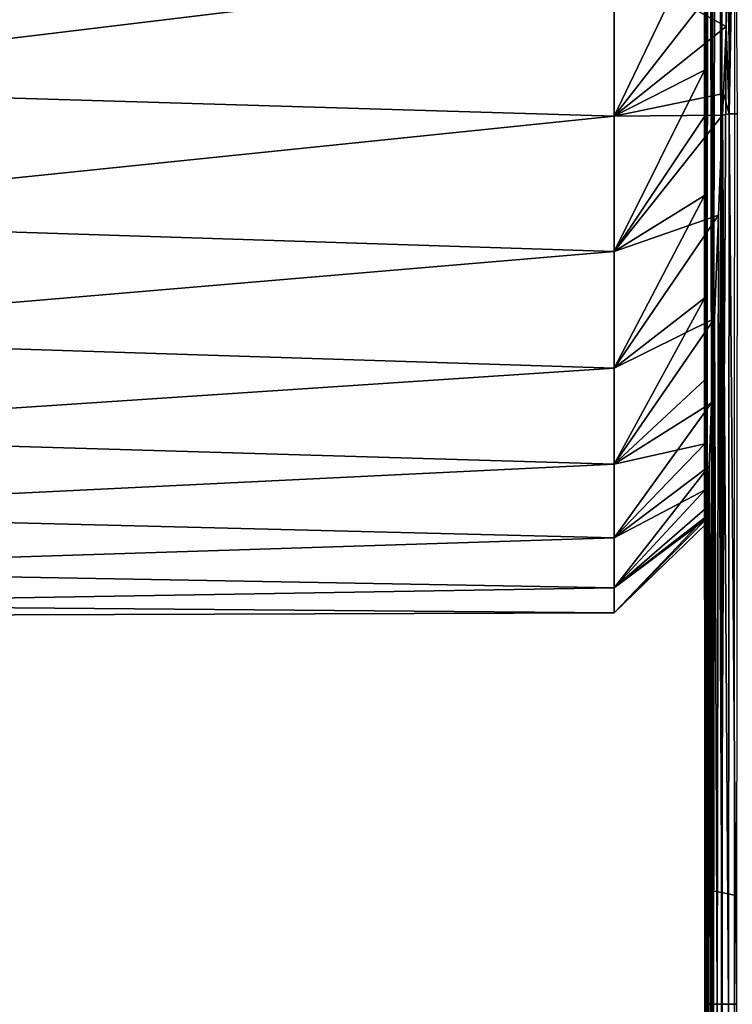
# Model space of a CAD drawing. Header units: metres. Extents: x -82 to 113, y -109 to 109.
# Tile 234 of 256: x -30.38 to -23.54, y 59.77 to 69.22. Entities that reach past the tile are written whole.
import ezdxf

# ---------------------------------------------------------------- set-up
doc = ezdxf.new("R2010")
doc.units = ezdxf.units.M
doc.layers.add('solid_20_382_013_XXX', color=7, linetype='CONTINUOUS')

msp = doc.modelspace()

# ---------------------------------------------------------------- linework, layer by layer
at = {"layer": 'solid_20_382_013_XXX'}
for points in [[(-23.783634, 60.875511, -23.846653), (-23.801504, 85.321243, -23.93906), (-23.801849, 77.131805, -23.985743)], [(-23.783634, 60.875511, -23.846653), (-23.781704, 85.319962, -23.744995), (-23.801504, 85.321243, -23.93906)], [(-23.783634, 60.875511, -23.846653), (-23.767078, 85.319557, -23.683025), (-23.781704, 85.319962, -23.744995)], [(-23.729761, 60.865269, -23.649862), (-23.767078, 85.319557, -23.683025), (-23.783634, 60.875511, -23.846653)], [(-23.729761, 60.865269, -23.649862), (-23.724291, 85.318748, -23.558327), (-23.767078, 85.319557, -23.683025)], [(-23.729761, 60.865269, -23.649862), (-23.668386, 85.318016, -23.445602), (-23.724291, 85.318748, -23.558327)], [(-23.64049, 60.847431, -23.471155), (-23.668386, 85.318016, -23.445602), (-23.729761, 60.865269, -23.649862)], [(-23.64049, 60.847431, -23.471155), (-23.632835, 85.31765, -23.388548), (-23.668386, 85.318016, -23.445602)], [(-23.64049, 60.847431, -23.471155), (-23.511677, 85.316696, -23.240595), (-23.632835, 85.31765, -23.388548)], [(-23.516829, 60.821129, -23.320189), (-23.511677, 85.316696, -23.240595), (-23.64049, 60.847431, -23.471155)], [(-23.783634, 60.875511, -23.846653), (-23.801849, 77.131805, -23.985743), (-23.8018, 73.862442, -24.002506)], [(-23.80228, 68.317863, -26.16543), (-23.802402, 76.858665, -25.515568), (-23.803001, 76.859802, -26.972334)], [(-23.802967, 76.5, -26.967033), (-23.80228, 68.317863, -26.16543), (-23.803001, 76.859802, -26.972334)], [(-23.802402, 76.858665, -25.515568), (-23.80172, 68.557602, -24.02566), (-23.8018, 73.862442, -24.002506)], [(-23.80228, 68.317863, -26.16543), (-23.80172, 68.557602, -24.02566), (-23.802402, 76.858665, -25.515568)], [(-23.802967, 76.5, -26.967033), (-23.80294, 75.660782, -26.996119), (-23.80228, 68.317863, -26.16543)], [(-23.80294, 75.660782, -26.996119), (-23.802921, 74.823219, -27.083504), (-23.80228, 68.317863, -26.16543)], [(-23.802921, 74.823219, -27.083504), (-23.802921, 73.991951, -27.229134), (-23.80228, 68.317863, -26.16543)], [(-23.802921, 73.991951, -27.229134), (-23.802938, 73.17189, -27.432444), (-23.80228, 68.317863, -26.16543)], [(-23.783634, 60.875511, -23.846653), (-23.8018, 73.862442, -24.002506), (-23.80172, 68.557602, -24.02566)], [(-23.802938, 73.17189, -27.432444), (-23.802969, 72.368835, -27.692003), (-23.80228, 68.317863, -26.16543)], [(-23.802969, 72.368835, -27.692003), (-23.803005, 71.588631, -28.005484), (-23.80228, 68.317863, -26.16543)], [(-23.803005, 71.588631, -28.005484), (-23.803045, 70.834007, -28.371191), (-23.802792, 68.317863, -28.211113)], [(-23.803005, 71.588631, -28.005484), (-23.802792, 68.317863, -28.211113), (-23.80228, 68.317863, -26.16543)], [(-23.514229, 71.285736, -49.734718), (-23.492197, 68.317863, -50.200874), (-23.569412, 68.317863, -49.047947)], [(-23.541988, 70.551247, -49.374065), (-23.514229, 71.285736, -49.734718), (-23.569412, 68.317863, -49.047947)], [(-23.803045, 70.834007, -28.371191), (-23.80308, 70.106857, -28.787905), (-23.802792, 68.317863, -28.211113)], [(-23.570061, 69.836861, -48.959717), (-23.541988, 70.551247, -49.374065), (-23.569412, 68.317863, -49.047947)], [(-24.67, 68.295822, -29.015783), (-23.803102, 69.407761, -29.255594), (-23.80308, 70.106857, -28.787905)], [(-24.67, 69.745415, -27.992544), (-24.67, 68.295822, -29.015783), (-23.80308, 70.106857, -28.787905)], [(-23.80308, 70.106857, -28.787905), (-23.803102, 69.407761, -29.255594), (-23.802792, 68.317863, -28.211113)], [(-34.265072, 68.586067, -49.41357), (-34.265072, 69.999954, -50.358303), (-24.67, 69.745415, -50.207455)], [(-34.265072, 69.999954, -27.841698), (-34.265072, 68.586067, -28.78643), (-24.67, 69.745415, -27.992544)], [(-24.67, 69.745415, -50.207455), (-23.570061, 69.836861, -48.959717), (-23.59737, 69.156441, -48.498631)], [(-23.59737, 69.156441, -48.498631), (-23.570061, 69.836861, -48.959717), (-23.569412, 68.317863, -49.047947)], [(-34.265072, 68.586067, -49.41357), (-24.67, 69.745415, -50.207455), (-24.67, 68.295822, -49.184216)], [(-34.265072, 68.586067, -28.78643), (-24.67, 68.295822, -29.015783), (-24.67, 69.745415, -27.992544)], [(-24.67, 68.295822, -49.184216), (-24.67, 69.745415, -50.207455), (-23.59737, 69.156441, -48.498631)], [(-24.67, 68.295822, -29.015783), (-23.803101, 68.739952, -29.772953), (-23.803102, 69.407761, -29.255594)], [(-23.803102, 69.407761, -29.255594), (-23.803101, 68.739952, -29.772953), (-23.802792, 68.317863, -28.211113)], [(-24.67, 68.295822, -49.184216), (-23.59737, 69.156441, -48.498631), (-23.623323, 68.514389, -47.994492)], [(-23.623323, 68.514389, -47.994492), (-23.59737, 69.156441, -48.498631), (-23.569412, 68.317863, -49.047947)], [(-24.67, 66.999069, -30.226877), (-23.803078, 68.295235, -30.161692), (-23.803101, 68.739952, -29.772953)], [(-24.67, 68.295822, -29.015783), (-24.67, 66.999069, -30.226877), (-23.803101, 68.739952, -29.772953)], [(-23.803101, 68.739952, -29.772953), (-23.803078, 68.295235, -30.161692), (-23.802792, 68.317863, -28.211113)], [(-34.265072, 67.30761, -48.292389), (-34.265072, 68.586067, -49.41357), (-24.67, 68.295822, -49.184216)], [(-34.265072, 68.586067, -28.78643), (-34.265072, 67.30761, -29.907612), (-24.67, 68.295822, -29.015783)], [(-24.67, 68.295822, -49.184216), (-23.623323, 68.514389, -47.994492), (-23.631704, 68.306572, -47.814938)], [(-23.801607, 60.954185, -24.051464), (-23.80172, 68.557602, -24.02566), (-23.80228, 68.317863, -26.16543)], [(-23.783634, 60.875511, -23.846653), (-23.80172, 68.557602, -24.02566), (-23.801607, 60.954185, -24.051464)], [(-23.623323, 68.514389, -47.994492), (-23.569412, 68.317863, -49.047947), (-23.631704, 68.306572, -47.814938)], [(-23.802095, 59.777065, -29.258116), (-23.802792, 68.317863, -28.211113), (-23.803078, 68.295235, -30.161692)], [(-23.801998, 59.777065, -26.720814), (-23.80228, 68.317863, -26.16543), (-23.802792, 68.317863, -28.211113)], [(-23.802095, 59.777065, -29.258116), (-23.801998, 59.777065, -26.720814), (-23.802792, 68.317863, -28.211113)], [(-23.80159, 59.777805, -24.055235), (-23.801607, 60.954185, -24.051464), (-23.80228, 68.317863, -26.16543)], [(-23.801998, 59.777065, -26.720814), (-23.80159, 59.777805, -24.055235), (-23.80228, 68.317863, -26.16543)], [(-23.631704, 68.306572, -47.814938), (-23.569412, 68.317863, -49.047947), (-23.573202, 59.777065, -49.37899)], [(-23.569412, 68.317863, -49.047947), (-23.498644, 59.777065, -50.576309), (-23.573202, 59.777065, -49.37899)], [(-23.569412, 68.317863, -49.047947), (-23.492197, 68.317863, -50.200874), (-23.498644, 59.777065, -50.576309)], [(-34.265072, 67.30761, -48.292389), (-24.67, 68.295822, -49.184216), (-24.67, 66.999069, -47.973125)], [(-34.265072, 67.30761, -29.907612), (-24.67, 66.999069, -30.226877), (-24.67, 68.295822, -29.015783)], [(-24.67, 66.999069, -47.973125), (-23.631704, 68.306572, -47.814938), (-23.669945, 67.348625, -46.862148)], [(-24.67, 66.999069, -47.973125), (-24.67, 68.295822, -49.184216), (-23.631704, 68.306572, -47.814938)], [(-24.67, 66.999069, -30.226877), (-23.802975, 67.537231, -30.922115), (-23.803078, 68.295235, -30.161692)], [(-23.802975, 67.537231, -30.922115), (-23.802095, 59.777065, -29.258116), (-23.803078, 68.295235, -30.161692)], [(-23.669945, 67.348625, -46.862148), (-23.631704, 68.306572, -47.814938), (-23.633568, 59.777065, -48.087349)], [(-23.631704, 68.306572, -47.814938), (-23.573202, 59.777065, -49.37899), (-23.633568, 59.777065, -48.087349)], [(-24.67, 65.879387, -31.603167), (-23.802605, 66.552956, -32.153313), (-23.802975, 67.537231, -30.922115)], [(-24.67, 66.999069, -30.226877), (-24.67, 65.879387, -31.603167), (-23.802975, 67.537231, -30.922115)], [(-23.802975, 67.537231, -30.922115), (-23.801537, 59.777065, -31.669134), (-23.802095, 59.777065, -29.258116)], [(-23.802975, 67.537231, -30.922115), (-23.802605, 66.552956, -32.153313), (-23.801537, 59.777065, -31.669134)], [(-34.265072, 66.186432, -47.013931), (-34.265072, 67.30761, -48.292389), (-24.67, 66.999069, -47.973125)], [(-34.265072, 67.30761, -29.907612), (-34.265072, 66.186432, -31.186069), (-24.67, 66.999069, -30.226877)], [(-24.67, 65.879387, -46.596832), (-23.669945, 67.348625, -46.862148), (-23.708334, 66.355263, -45.581184)], [(-24.67, 65.879387, -46.596832), (-24.67, 66.999069, -47.973125), (-23.669945, 67.348625, -46.862148)], [(-23.708334, 66.355263, -45.581184), (-23.669945, 67.348625, -46.862148), (-23.681486, 59.777065, -46.697872)], [(-23.669945, 67.348625, -46.862148), (-23.633568, 59.777065, -48.087349), (-23.681486, 59.777065, -46.697872)], [(-34.265072, 66.186432, -47.013931), (-24.67, 66.999069, -47.973125), (-24.67, 65.879387, -46.596832)], [(-34.265072, 66.186432, -31.186069), (-24.67, 65.879387, -31.603167), (-24.67, 66.999069, -30.226877)], [(-24.67, 64.957504, -33.119129), (-23.801882, 65.765953, -33.446438), (-23.802605, 66.552956, -32.153313)], [(-24.67, 65.879387, -31.603167), (-24.67, 64.957504, -33.119129), (-23.802605, 66.552956, -32.153313)], [(-23.802605, 66.552956, -32.153313), (-23.801882, 65.765953, -33.446438), (-23.801537, 59.777065, -31.669134)], [(-24.67, 64.957504, -45.080872), (-23.708334, 66.355263, -45.581184), (-23.738487, 65.546822, -44.167175)], [(-24.67, 64.957504, -45.080872), (-24.67, 65.879387, -46.596832), (-23.708334, 66.355263, -45.581184)], [(-23.738487, 65.546822, -44.167175), (-23.708334, 66.355263, -45.581184), (-23.718697, 59.777065, -45.207054)], [(-23.708334, 66.355263, -45.581184), (-23.681486, 59.777065, -46.697872), (-23.718697, 59.777065, -45.207054)], [(-34.265072, 65.241699, -45.600048), (-34.265072, 66.186432, -47.013931), (-24.67, 65.879387, -46.596832)], [(-34.265072, 66.186432, -31.186069), (-34.265072, 65.241699, -32.599953), (-24.67, 65.879387, -31.603167)], [(-34.265072, 65.241699, -45.600048), (-24.67, 65.879387, -46.596832), (-24.67, 64.957504, -45.080872)], [(-34.265072, 65.241699, -32.599953), (-24.67, 64.957504, -33.119129), (-24.67, 65.879387, -31.603167)], [(-24.67, 64.957504, -33.119129), (-23.800634, 65.152298, -34.812576), (-23.801882, 65.765953, -33.446438)], [(-23.801882, 65.765953, -33.446438), (-23.79998, 59.777065, -33.955811), (-23.801537, 59.777065, -31.669134)], [(-23.801882, 65.765953, -33.446438), (-23.800634, 65.152298, -34.812576), (-23.79998, 59.777065, -33.955811)], [(-24.67, 64.250618, -43.453465), (-23.738487, 65.546822, -44.167175), (-23.761168, 64.938553, -42.639675)], [(-24.67, 64.250618, -43.453465), (-24.67, 64.957504, -45.080872), (-23.738487, 65.546822, -44.167175)], [(-23.761168, 64.938553, -42.639675), (-23.738487, 65.546822, -44.167175), (-23.746925, 59.777065, -43.611412)], [(-23.738487, 65.546822, -44.167175), (-23.718697, 59.777065, -45.207054), (-23.746925, 59.777065, -43.611412)], [(-34.265072, 64.489563, -44.074867), (-34.265072, 65.241699, -45.600048), (-24.67, 64.957504, -45.080872)], [(-34.265072, 65.241699, -32.599953), (-34.265072, 64.489563, -34.12513), (-24.67, 64.957504, -33.119129)], [(-24.67, 64.250618, -34.746536), (-23.798464, 64.710709, -36.251816), (-23.800634, 65.152298, -34.812576)], [(-24.67, 64.957504, -33.119129), (-24.67, 64.250618, -34.746536), (-23.800634, 65.152298, -34.812576)], [(-23.800634, 65.152298, -34.812576), (-23.796953, 59.777065, -36.120232), (-23.79998, 59.777065, -33.955811)], [(-23.800634, 65.152298, -34.812576), (-23.798464, 64.710709, -36.251816), (-23.796953, 59.777065, -36.120232)], [(-34.265072, 64.489563, -44.074867), (-24.67, 64.957504, -45.080872), (-24.67, 64.250618, -43.453465)], [(-34.265072, 64.489563, -34.12513), (-24.67, 64.250618, -34.746536), (-24.67, 64.957504, -33.119129)], [(-24.67, 63.771923, -41.744999), (-23.761168, 64.938553, -42.639675), (-23.777245, 64.548645, -41.036598)], [(-24.67, 63.771923, -41.744999), (-24.67, 64.250618, -43.453465), (-23.761168, 64.938553, -42.639675)], [(-23.777245, 64.548645, -41.036598), (-23.761168, 64.938553, -42.639675), (-23.767614, 59.777065, -41.907806)], [(-23.761168, 64.938553, -42.639675), (-23.746925, 59.777065, -43.611412), (-23.767614, 59.777065, -41.907806)], [(-24.67, 63.771923, -36.454998), (-23.794661, 64.448708, -37.768188), (-23.798464, 64.710709, -36.251816)], [(-24.67, 64.250618, -34.746536), (-24.67, 63.771923, -36.454998), (-23.798464, 64.710709, -36.251816)], [(-23.798464, 64.710709, -36.251816), (-23.794661, 64.448708, -37.768188), (-23.796953, 59.777065, -36.120232)], [(-24.67, 63.771923, -41.744999), (-23.777245, 64.548645, -41.036598), (-23.783237, 64.437927, -40.212162)], [(-23.783237, 64.437927, -40.212162), (-23.777245, 64.548645, -41.036598), (-23.782017, 59.777065, -40.093334)], [(-23.777245, 64.548645, -41.036598), (-23.767614, 59.777065, -41.907806), (-23.782017, 59.777065, -40.093334)], [(-34.265072, 63.942955, -42.464619), (-34.265072, 64.489563, -44.074867), (-24.67, 64.250618, -43.453465)], [(-34.265072, 64.489563, -34.12513), (-34.265072, 63.942955, -35.735382), (-24.67, 64.250618, -34.746536)], [(-24.67, 63.530308, -38.212811), (-23.788046, 64.385239, -39.382092), (-23.794661, 64.448708, -37.768188)], [(-24.67, 63.771923, -36.454998), (-24.67, 63.530308, -38.212811), (-23.794661, 64.448708, -37.768188)], [(-24.67, 63.530308, -39.98719), (-23.783237, 64.437927, -40.212162), (-23.788046, 64.385239, -39.382092)], [(-24.67, 63.530308, -39.98719), (-24.67, 63.771923, -41.744999), (-23.783237, 64.437927, -40.212162)], [(-23.794661, 64.448708, -37.768188), (-23.791382, 59.777065, -38.165108), (-23.796953, 59.777065, -36.120232)], [(-23.794661, 64.448708, -37.768188), (-23.788046, 64.385239, -39.382092), (-23.791382, 59.777065, -38.165108)], [(-23.788046, 64.385239, -39.382092), (-23.783237, 64.437927, -40.212162), (-23.782017, 59.777065, -40.093334)], [(-24.67, 63.530308, -38.212811), (-24.67, 63.530308, -39.98719), (-23.788046, 64.385239, -39.382092)], [(-23.788046, 64.385239, -39.382092), (-23.782017, 59.777065, -40.093334), (-23.791382, 59.777065, -38.165108)], [(-34.265072, 63.942955, -42.464619), (-24.67, 64.250618, -43.453465), (-24.67, 63.771923, -41.744999)], [(-34.265072, 63.942955, -35.735382), (-24.67, 63.771923, -36.454998), (-24.67, 64.250618, -34.746536)], [(-34.265072, 63.61121, -40.796791), (-34.265072, 63.942955, -42.464619), (-24.67, 63.771923, -41.744999)], [(-34.265072, 63.942955, -35.735382), (-34.265072, 63.61121, -37.403206), (-24.67, 63.771923, -36.454998)], [(-34.265072, 63.61121, -40.796791), (-24.67, 63.771923, -41.744999), (-24.67, 63.530308, -39.98719)], [(-34.265072, 63.61121, -37.403206), (-24.67, 63.530308, -38.212811), (-24.67, 63.771923, -36.454998)], [(-34.265072, 63.5, -39.099998), (-34.265072, 63.61121, -40.796791), (-24.67, 63.530308, -39.98719)], [(-34.265072, 63.61121, -37.403206), (-34.265072, 63.5, -39.099998), (-24.67, 63.530308, -38.212811)], [(-34.265072, 63.5, -39.099998), (-24.67, 63.530308, -39.98719), (-24.67, 63.530308, -38.212811)], [(-23.788883, 36.43145, -23.884859), (-23.801607, 60.954185, -24.051464), (-23.80159, 59.777805, -24.055235)], [(-23.783634, 60.875511, -23.846653), (-23.801607, 60.954185, -24.051464), (-23.788883, 36.43145, -23.884859)], [(-23.783634, 60.875511, -23.846653), (-23.788883, 36.43145, -23.884859), (-23.743425, 36.417885, -23.671247)], [(-23.729761, 60.865269, -23.649862), (-23.783634, 60.875511, -23.846653), (-23.743425, 36.417885, -23.671247)], [(-23.729761, 60.865269, -23.649862), (-23.743425, 36.417885, -23.671247), (-23.659761, 36.387016, -23.476994)], [(-23.64049, 60.847431, -23.471155), (-23.729761, 60.865269, -23.649862), (-23.659761, 36.387016, -23.476994)], [(-23.64049, 60.847431, -23.471155), (-23.659761, 36.387016, -23.476994), (-23.533403, 36.335407, -23.320808)], [(-23.516829, 60.821129, -23.320189), (-23.64049, 60.847431, -23.471155), (-23.533403, 36.335407, -23.320808)], [(-23.801598, 51.236267, -26.864145), (-23.801998, 59.777065, -26.720814), (-23.802095, 59.777065, -29.258116)], [(-23.801214, 51.236267, -29.502405), (-23.802095, 59.777065, -29.258116), (-23.801537, 59.777065, -31.669134)], [(-23.801214, 51.236267, -29.502405), (-23.801598, 51.236267, -26.864145), (-23.802095, 59.777065, -29.258116)], [(-23.801466, 51.375721, -24.075809), (-23.80159, 59.777805, -24.055235), (-23.801998, 59.777065, -26.720814)], [(-23.801598, 51.236267, -26.864145), (-23.801466, 51.375721, -24.075809), (-23.801998, 59.777065, -26.720814)], [(-23.788883, 36.43145, -23.884859), (-23.80159, 59.777805, -24.055235), (-23.801466, 51.375721, -24.075809)], [(-23.799934, 51.236267, -32.001686), (-23.801537, 59.777065, -31.669134), (-23.79998, 59.777065, -33.955811)], [(-23.799934, 51.236267, -32.001686), (-23.801214, 51.236267, -29.502405), (-23.801537, 59.777065, -31.669134)], [(-23.797373, 51.236267, -34.364769), (-23.79998, 59.777065, -33.955811), (-23.796953, 59.777065, -36.120232)], [(-23.797373, 51.236267, -34.364769), (-23.799934, 51.236267, -32.001686), (-23.79998, 59.777065, -33.955811)], [(-23.793013, 51.236267, -36.594563), (-23.797373, 51.236267, -34.364769), (-23.796953, 59.777065, -36.120232)], [(-23.793013, 51.236267, -36.594563), (-23.796953, 59.777065, -36.120232), (-23.791382, 59.777065, -38.165108)], [(-23.78582, 51.236267, -38.694538), (-23.793013, 51.236267, -36.594563), (-23.791382, 59.777065, -38.165108)], [(-23.78582, 51.236267, -38.694538), (-23.791382, 59.777065, -38.165108), (-23.782017, 59.777065, -40.093334)], [(-23.774624, 51.236267, -40.66832), (-23.78582, 51.236267, -38.694538), (-23.782017, 59.777065, -40.093334)], [(-23.774624, 51.236267, -40.66832), (-23.782017, 59.777065, -40.093334), (-23.767614, 59.777065, -41.907806)], [(-23.758251, 51.236267, -42.519512), (-23.774624, 51.236267, -40.66832), (-23.767614, 59.777065, -41.907806)], [(-23.758251, 51.236267, -42.519512), (-23.767614, 59.777065, -41.907806), (-23.746925, 59.777065, -43.611412)], [(-23.735537, 51.236267, -44.25174), (-23.758251, 51.236267, -42.519512), (-23.746925, 59.777065, -43.611412)], [(-23.735537, 51.236267, -44.25174), (-23.746925, 59.777065, -43.611412), (-23.718697, 59.777065, -45.207054)], [(-23.705299, 51.236267, -45.868614), (-23.735537, 51.236267, -44.25174), (-23.718697, 59.777065, -45.207054)], [(-23.705299, 51.236267, -45.868614), (-23.718697, 59.777065, -45.207054), (-23.681486, 59.777065, -46.697872)], [(-23.666161, 51.236267, -47.373981), (-23.705299, 51.236267, -45.868614), (-23.681486, 59.777065, -46.697872)], [(-23.666161, 51.236267, -47.373981), (-23.681486, 59.777065, -46.697872), (-23.633568, 59.777065, -48.087349)], [(-23.616486, 51.236267, -48.771931), (-23.666161, 51.236267, -47.373981), (-23.633568, 59.777065, -48.087349)], [(-23.616486, 51.236267, -48.771931), (-23.633568, 59.777065, -48.087349), (-23.573202, 59.777065, -49.37899)], [(-23.554636, 51.236267, -50.06657), (-23.616486, 51.236267, -48.771931), (-23.573202, 59.777065, -49.37899)], [(-23.554636, 51.236267, -50.06657), (-23.573202, 59.777065, -49.37899), (-23.498644, 59.777065, -50.576309)], [(-23.47897, 51.236267, -51.262016), (-23.554636, 51.236267, -50.06657), (-23.498644, 59.777065, -50.576309)]]:
    msp.add_3dface(points, dxfattribs=at)

doc.saveas('drawing.dxf')
